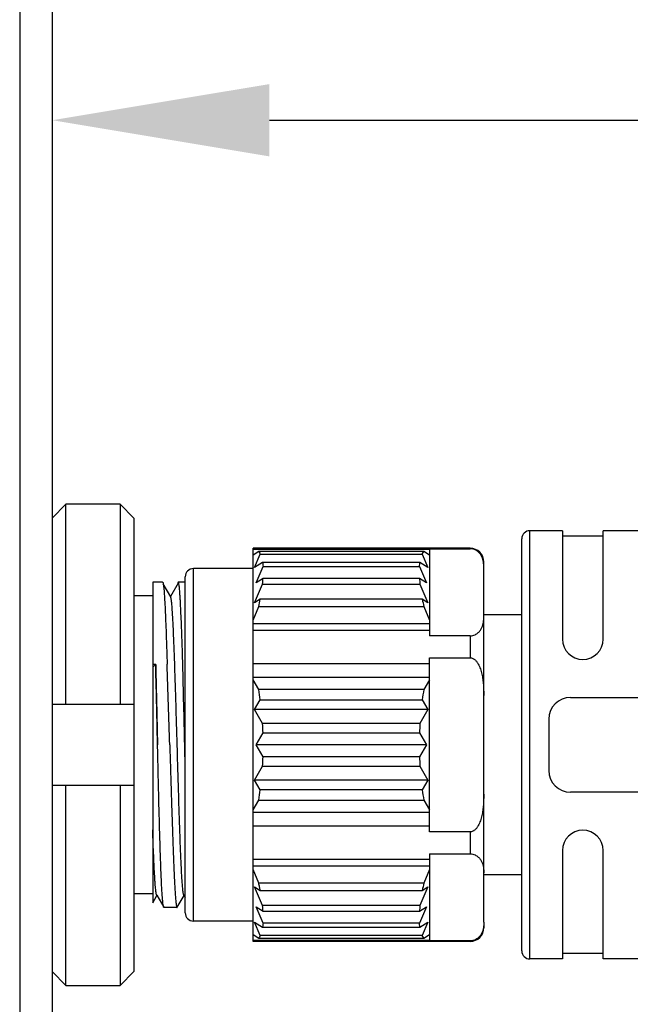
# Model space of a CAD drawing. Header units: millimetres. Extents: x -210 to -50, y 93 to 273.
# Tile 5 of 10: x -91.09 to -85.46, y 170.14 to 179.22. Entities that reach past the tile are written whole.
import ezdxf

# ---------------------------------------------------------------- set-up
doc = ezdxf.new("R2010")
doc.units = ezdxf.units.MM
doc.header["$LTSCALE"] = 46.255
doc.header["$PDMODE"] = 3
doc.header["$PDSIZE"] = 8
doc.linetypes.add('CENTER', pattern=[0.6, 0.375, -0.075, 0.075, -0.075])
doc.layers.get('0').update_dxf_attribs({"linetype": 'CONTINUOUS'})
doc.layers.get('Defpoints').update_dxf_attribs({"linetype": 'CONTINUOUS'})
doc.layers.add('00_COMPONENTS', color=7, linetype='CONTINUOUS')
doc.layers.add('51__DRAFT_DIMS', color=7, linetype='CONTINUOUS')
doc.styles.get("Standard").update_dxf_attribs({"font": '兰亭黑 GBK.TTF', "height": 2.5})
doc.dimstyles.new('DIMSTYLE_2', dxfattribs={"dimtxt": 3, "dimasz": 2, "dimexe": 2.5, "dimexo": 0.5, "dimgap": 0.75, "dimtad": 1, "dimlfac": 4, "dimdsep": 46, "dimtxsty": 'STANDARD', "dimblk": '_FILLED', "dimblk1": '_FILLED', "dimblk2": '_FILLED', "dimcen": 0.09, "dimclrd": 8, "dimclre": 8, "dimclrt": 256, "dimazin": 2, "dimtp": 0.3, "dimtm": 0.3, "dimtfac": 1, "dimtofl": 0, "dimtmove": 0, "dimatfit": 3, "dimldrblk": '_FILLED', "dimfxl": 1, "dimtolj": 1, "dimarcsym": 0})

# ---------------------------------------------------------------- blocks, each defined once
blk = doc.blocks.new('_FILLED')
at = {"color": 0, "linetype": 'ByBlock'}
blk.add_solid([(0, 0), (-1, 0.1667), (-1, -0.1667)], dxfattribs=at)
blk = doc.blocks.new('*D8')
at = {"layer": '51__DRAFT_DIMS', "color": 8, "lineweight": -2}
for p, q in [((-90.7866, 186.3957), (-90.7866, 175.7969)), ((-78.9116, 174.5545), (-78.9116, 180.7969)), ((-88.7866, 178.2969), (-80.9116, 178.2969)), ((-78.9116, 178.2969), (-59.8804, 178.2969))]:
    blk.add_line(p, q, dxfattribs=at)
at = {"layer": 'Defpoints', "color": 0, "linetype": 'CENTER'}
for p in [(-90.7866, 186.8957), (-78.9116, 178.2969), (-78.9116, 174.0545)]:
    blk.add_point(p, dxfattribs=at)
at = {"layer": '51__DRAFT_DIMS', "color": 8, "linetype": 'ByBlock', "lineweight": -2, "xscale": 2, "yscale": 2, "zscale": 2, "rotation": 180}
blk.add_blockref('_FILLED', (-90.7866, 178.2969), dxfattribs=at)
at = {"layer": '51__DRAFT_DIMS', "color": 8, "linetype": 'ByBlock', "lineweight": -2, "xscale": 2, "yscale": 2, "zscale": 2}
blk.add_blockref('_FILLED', (-78.9116, 178.2969), dxfattribs=at)
at = {"layer": '51__DRAFT_DIMS', "linetype": 'CENTER', "ltscale": 0.2, "insert": (-64.099, 182.3802), "char_height": 2.5, "attachment_point": 2, "line_spacing_factor": 0.9}
blk.add_mtext('\\A1;47.5', dxfattribs=at)

msp = doc.modelspace()

# ---------------------------------------------------------------- linework, layer by layer
at = {"layer": '00_COMPONENTS'}
for p, q in [((-91.0866, 186.8957), (-91.0866, 162.7707)), ((-90.7866, 186.8957), (-90.7866, 162.7707)), ((-90.6616, 174.755), (-90.7866, 174.6281)), ((-90.1617, 174.755), (-90.6616, 174.755)), ((-90.6616, 172.9114), (-90.6616, 174.755)), ((-90.0366, 174.6281), (-90.1617, 174.755)), ((-90.1616, 174.755), (-90.1616, 172.9114)), ((-90.0366, 174.6281), (-90.0366, 170.4448)), ((-86.0866, 174.5114), (-86.3866, 174.5114)), ((-86.3866, 170.5614), (-86.3866, 174.5114)), ((-86.0866, 174.5114), (-86.0866, 173.5114)), ((-85.7116, 174.4614), (-86.0866, 174.4614)), ((-85.3366, 174.5114), (-85.7116, 174.5114)), ((-85.7116, 173.5114), (-85.7116, 174.5114)), ((-86.4616, 170.6364), (-86.4616, 174.4364)), ((-86.9366, 174.3489), (-88.9366, 174.3489)), ((-88.9366, 170.7239), (-88.9366, 174.3489)), ((-88.9366, 174.3404), (-87.3116, 174.3404)), ((-88.8844, 174.3201), (-88.9366, 174.2869)), ((-88.9223, 174.171), (-88.8703, 174.2942)), ((-87.3639, 174.3201), (-88.8844, 174.3201)), ((-88.8703, 174.2942), (-87.378, 174.2942)), ((-87.378, 174.2942), (-87.326, 174.171)), ((-87.3116, 174.2869), (-87.3639, 174.3201)), ((-87.3116, 174.3451), (-86.9366, 174.3451)), ((-87.3116, 174.3451), (-87.3116, 173.5423)), ((-86.9366, 174.3489), (-86.9366, 174.3451)), ((-88.849, 174.2175), (-88.9223, 174.171)), ((-88.9079, 174.0302), (-88.8447, 174.1797)), ((-87.3993, 174.2175), (-88.849, 174.2175)), ((-88.8447, 174.1797), (-87.4036, 174.1797)), ((-87.4036, 174.1797), (-87.3404, 174.0302)), ((-87.326, 174.171), (-87.3993, 174.2175)), ((-86.8116, 170.9016), (-86.8116, 174.2239)), ((-89.5616, 170.9864), (-89.5616, 174.0864)), ((-88.9366, 174.1614), (-89.4866, 174.1614)), ((-89.4866, 170.9114), (-89.4866, 174.1614)), ((-89.7702, 174.0364), (-89.8616, 174.0364)), ((-89.8616, 174.0364), (-89.8616, 173.2773)), ((-89.6959, 173.9015), (-89.7643, 174.0198)), ((-89.6275, 174.0267), (-89.6979, 173.9049)), ((-89.5616, 174.0364), (-89.6258, 174.0364)), ((-88.9223, 173.846), (-88.849, 174.0195)), ((-88.8447, 174.0702), (-88.9079, 174.0302)), ((-88.849, 174.0195), (-87.3993, 174.0195)), ((-87.4036, 174.0702), (-88.8447, 174.0702)), ((-87.3404, 174.0302), (-87.4036, 174.0702)), ((-87.3993, 174.0195), (-87.326, 173.846)), ((-89.8616, 173.9114), (-90.0366, 173.9114)), ((-88.9366, 173.6871), (-88.8844, 173.8108)), ((-88.8703, 173.879), (-88.9223, 173.846)), ((-88.8844, 173.8108), (-87.3639, 173.8108)), ((-87.378, 173.879), (-88.8703, 173.879)), ((-87.326, 173.846), (-87.378, 173.879)), ((-87.3639, 173.8108), (-87.3116, 173.6871)), ((-86.4616, 173.7364), (-86.8116, 173.7364)), ((-87.3116, 173.653), (-88.9366, 173.653)), ((-87.3116, 173.5903), (-88.9366, 173.5903)), ((-86.9366, 173.5423), (-87.3116, 173.5423)), ((-86.9366, 173.5423), (-86.9366, 173.3393)), ((-89.8341, 173.2773), (-89.8616, 173.2773)), ((-89.8616, 173.2773), (-89.8616, 173.2534)), ((-89.8616, 173.2534), (-89.8341, 173.2772)), ((-89.8338, 173.2668), (-89.8341, 173.2773)), ((-89.8341, 173.2772), (-89.8338, 173.2668)), ((-88.9366, 173.2865), (-87.3116, 173.2865)), ((-87.3116, 173.3393), (-86.9366, 173.3393)), ((-87.3116, 171.7336), (-87.3116, 173.3393)), ((-89.8616, 173.2534), (-89.8616, 171.0805)), ((-88.9366, 173.1612), (-87.3116, 173.1612)), ((-88.8844, 173.0457), (-88.9366, 173.1362)), ((-87.3116, 173.1362), (-87.3639, 173.0457)), ((-87.3639, 173.0457), (-88.8844, 173.0457)), ((-90.7866, 172.9114), (-90.0366, 172.9114)), ((-88.9223, 172.8614), (-88.8703, 172.9516)), ((-88.8703, 172.9516), (-87.378, 172.9516)), ((-87.378, 172.9516), (-87.326, 172.8614)), ((-86.0116, 172.9739), (-83.1616, 172.9739)), ((-87.326, 172.8614), (-88.9223, 172.8614)), ((-88.849, 172.7344), (-88.9223, 172.8614)), ((-87.326, 172.8614), (-87.3993, 172.7344)), ((-87.3993, 172.7344), (-88.849, 172.7344)), ((-86.2116, 172.7739), (-86.2116, 172.2989)), ((-88.9079, 172.5364), (-88.8447, 172.6459)), ((-88.8447, 172.6459), (-87.4036, 172.6459)), ((-87.4036, 172.6459), (-87.3404, 172.5364)), ((-87.3404, 172.5364), (-88.9079, 172.5364)), ((-88.8447, 172.427), (-88.9079, 172.5364)), ((-87.3404, 172.5364), (-87.4036, 172.427)), ((-87.4036, 172.427), (-88.8447, 172.427)), ((-88.9223, 172.2114), (-88.849, 172.3385)), ((-88.849, 172.3385), (-87.3993, 172.3385)), ((-87.3993, 172.3385), (-87.326, 172.2114)), ((-87.326, 172.2114), (-88.9223, 172.2114)), ((-88.8703, 172.1213), (-88.9223, 172.2114)), ((-87.326, 172.2114), (-87.378, 172.1213)), ((-90.0366, 172.1614), (-90.7866, 172.1614)), ((-90.6616, 170.3179), (-90.6616, 172.1614)), ((-90.1616, 172.1614), (-90.1616, 170.3179)), ((-87.378, 172.1213), (-88.8703, 172.1213)), ((-83.1616, 172.0989), (-86.0116, 172.0989)), ((-88.9366, 171.9367), (-88.8844, 172.0272)), ((-88.8844, 172.0272), (-87.3639, 172.0272)), ((-87.3639, 172.0272), (-87.3116, 171.9367)), ((-87.3116, 171.9117), (-88.9366, 171.9117)), ((-87.3116, 171.7863), (-88.9366, 171.7863)), ((-86.9366, 171.7336), (-87.3116, 171.7336)), ((-86.9366, 171.7336), (-86.9366, 171.5306)), ((-86.0866, 171.5614), (-86.0866, 170.5614)), ((-85.7116, 170.5614), (-85.7116, 171.5614)), ((-88.9366, 171.4826), (-87.3116, 171.4826)), ((-87.3116, 171.5306), (-86.9366, 171.5306)), ((-87.3116, 171.5306), (-87.3116, 170.7277)), ((-88.9366, 171.4199), (-87.3116, 171.4199)), ((-88.8844, 171.2621), (-88.9366, 171.3857)), ((-87.3116, 171.3857), (-87.3639, 171.2621)), ((-86.4616, 171.3364), (-86.8116, 171.3364)), ((-88.9223, 171.2269), (-88.8703, 171.1939)), ((-88.849, 171.0534), (-88.9223, 171.2269)), ((-87.3639, 171.2621), (-88.8844, 171.2621)), ((-88.8762, 171.2239), (-88.8762, 171.2237)), ((-88.8703, 171.1939), (-87.378, 171.1939)), ((-87.326, 171.2269), (-87.3993, 171.0534)), ((-87.378, 171.1939), (-87.326, 171.2269)), ((-89.8616, 171.1614), (-90.0366, 171.1614)), ((-89.8616, 171.0805), (-89.8229, 171.1475)), ((-89.8249, 171.151), (-89.7597, 171.0382)), ((-89.6363, 171.0379), (-89.5729, 171.1475)), ((-89.5749, 171.1509), (-89.5616, 171.1281)), ((-89.6379, 171.0364), (-89.7577, 171.0364)), ((-88.9079, 171.0427), (-88.8447, 171.0027)), ((-88.8447, 170.8932), (-88.9079, 171.0427)), ((-87.3993, 171.0534), (-88.849, 171.0534)), ((-88.8447, 171.0027), (-87.4036, 171.0027)), ((-87.4036, 171.0027), (-87.3404, 171.0427)), ((-87.3404, 171.0427), (-87.4036, 170.8932)), ((-88.9366, 170.9114), (-89.4866, 170.9114)), ((-88.9223, 170.9019), (-88.849, 170.8554)), ((-88.8703, 170.7787), (-88.9223, 170.9019)), ((-87.3993, 170.8554), (-87.326, 170.9019)), ((-87.326, 170.9019), (-87.378, 170.7787)), ((-86.8116, 170.9016), (-86.8116, 170.8489)), ((-88.849, 170.8554), (-87.3993, 170.8554)), ((-87.4036, 170.8932), (-88.8447, 170.8932)), ((-88.9366, 170.786), (-88.8844, 170.7528)), ((-87.3116, 170.7324), (-88.9366, 170.7324)), ((-86.9366, 170.7239), (-88.9366, 170.7239)), ((-88.8844, 170.7528), (-87.3639, 170.7528)), ((-87.378, 170.7787), (-88.8703, 170.7787)), ((-87.3639, 170.7528), (-87.3116, 170.786)), ((-86.9366, 170.7277), (-87.3116, 170.7277)), ((-86.9366, 170.7277), (-86.9366, 170.7239)), ((-86.0866, 170.5614), (-86.3866, 170.5614)), ((-85.7116, 170.6114), (-86.0866, 170.6114)), ((-85.3366, 170.5614), (-85.7116, 170.5614)), ((-90.7866, 170.4448), (-90.6616, 170.3179)), ((-90.1616, 170.3179), (-90.0366, 170.4448)), ((-90.6616, 170.3179), (-90.1616, 170.3179))]:
    msp.add_line(p, q, dxfattribs=at)
for centre, radius, start, end in [((-86.3866, 174.4364), 0.075, 90, 180), ((-86.9366, 174.2239), 0.125, 0, 90), ((-89.4866, 174.0864), 0.075, 90, 180), ((-89.4685, 173.9909), 0.1657, 168.74495, 170.14802), ((-90.0164, 174.1439), 1.174, 353.91938, 356.40317), ((-86.1884, 174.1475), 1.2176, 183.64132, 186.03613), ((-91.1376, 174.3128), 2.3084, 347.43986, 349.16922), ((-85.0428, 174.3268), 2.3777, 190.85598, 192.53494), ((-154.779, 171.2815), 65.2255, 1.757489, 1.94815), ((-85.8991, 173.5114), 0.1875, 180, 0), ((-247.1068, 167.8829), 157.4709, 1.693433, 1.964442), ((-340.1773, 167.0251), 250.6712, 1.259826, 1.430259), ((-91.8201, 172.5569), 2.9761, 7.62147, 9.45312), ((-84.4139, 172.5548), 2.9906, 170.5513, 172.3741), ((-86.0116, 172.7739), 0.2, 90, 180), ((-92.001, 172.5372), 3.1581, 1.97157, 3.57981), ((-84.2427, 172.537), 3.1628, 176.42138, 178.02724), ((-92.0056, 172.5359), 3.1627, 356.42136, 358.02726), ((-84.2474, 172.5356), 3.1581, 181.97156, 183.57982), ((-86.0116, 172.2989), 0.2, 180, 270), ((-91.8342, 172.5181), 2.9904, 350.55125, 352.37416), ((-84.4284, 172.5159), 2.9759, 187.62142, 189.45318), ((-85.8991, 171.5614), 0.1875, 0, 180), ((-91.2834, 170.7291), 2.4576, 11.61564, 12.52628), ((-91.0752, 170.7722), 2.2449, 10.82572, 11.60249), ((-85.1106, 170.7601), 2.3086, 167.43991, 169.16917), ((-90.0599, 170.9253), 1.2176, 3.64133, 6.03612), ((-86.2319, 170.929), 1.174, 173.9194, 176.40315), ((-89.4866, 170.9864), 0.075, 180, 270), ((-86.9366, 170.8489), 0.125, 270, 0), ((-86.3866, 170.6364), 0.075, 180, 270)]:
    msp.add_arc(centre, radius, start, end, dxfattribs=at)
for points, knots in [([(-88.8844, 174.3201), (-88.8831, 174.3181), (-88.8778, 174.3098), (-88.8733, 174.301), (-88.8703, 174.2942)], [0, 0, 0, 0, 0.24047, 1, 1, 1, 1]), ([(-87.378, 174.2942), (-87.377, 174.2965), (-87.3728, 174.3054), (-87.3679, 174.314), (-87.3639, 174.3201)], [0, 0, 0, 0, 0.260139, 1, 1, 1, 1]), ([(-86.8116, 174.1712), (-86.8116, 174.1878), (-86.8128, 174.2128), (-86.8198, 174.2457), (-86.8285, 174.2703), (-86.8416, 174.295), (-86.8622, 174.3186), (-86.8872, 174.3348), (-86.9132, 174.3435), (-86.9286, 174.3451), (-86.9366, 174.3451)], [0, 0, 0, 0, 0.206794, 0.311787, 0.419623, 0.533037, 0.658684, 0.80863, 0.899127, 1, 1, 1, 1]), ([(-88.849, 174.2175), (-88.8485, 174.2145), (-88.8467, 174.2019), (-88.8455, 174.1893), (-88.8447, 174.1797)], [0, 0, 0, 0, 0.241099, 1, 1, 1, 1]), ([(-87.4036, 174.1797), (-87.4033, 174.1829), (-87.4023, 174.1956), (-87.4007, 174.2082), (-87.3993, 174.2175)], [0, 0, 0, 0, 0.258992, 1, 1, 1, 1]), ([(-89.7702, 174.0364), (-89.7697, 174.0364), (-89.7689, 174.0358), (-89.7683, 174.0348), (-89.7674, 174.0329), (-89.7663, 174.0297), (-89.7657, 174.0268), (-89.7653, 174.0251)], [0, 0, 0, 0, 0.110791, 0.195353, 0.304035, 0.598671, 1, 1, 1, 1]), ([(-89.7653, 174.0251), (-89.7644, 174.0208), (-89.7627, 174.0103), (-89.7605, 173.9922), (-89.7582, 173.9692), (-89.755, 173.9289), (-89.751, 173.8671), (-89.7465, 173.7796), (-89.742, 173.6754), (-89.7375, 173.5559), (-89.7329, 173.4227), (-89.73, 173.3295), (-89.7285, 173.2809)], [0, 0, 0, 0, 0.017936, 0.042466, 0.073538, 0.111063, 0.204976, 0.322979, 0.463501, 0.624662, 0.804299, 1, 1, 1, 1]), ([(-89.6258, 174.0364), (-89.6263, 174.0364), (-89.6271, 174.0357), (-89.6279, 174.0345), (-89.6288, 174.0323), (-89.6299, 174.0285), (-89.6307, 174.0252), (-89.6311, 174.0233)], [0, 0, 0, 0, 0.106222, 0.189978, 0.29862, 0.594982, 1, 1, 1, 1]), ([(-89.5912, 173.4988), (-89.5926, 173.5387), (-89.5953, 173.6143), (-89.5996, 173.7207), (-89.6033, 173.8007), (-89.6063, 173.8574), (-89.6084, 173.8941), (-89.6106, 173.9267), (-89.6127, 173.9552), (-89.6148, 173.9794), (-89.6169, 173.9993), (-89.6188, 174.0132), (-89.6203, 174.0221), (-89.6214, 174.0272), (-89.6224, 174.0311), (-89.6235, 174.0339), (-89.6244, 174.0358), (-89.6254, 174.0364), (-89.6258, 174.0364)], [0, 0, 0, 0, 0.221869, 0.419851, 0.591593, 0.666976, 0.735062, 0.795652, 0.84857, 0.893666, 0.930817, 0.959935, 0.971468, 0.980985, 0.9885, 0.994051, 0.997747, 1, 1, 1, 1]), ([(-89.5749, 171.1509), (-89.5757, 171.1524), (-89.5771, 171.1567), (-89.5789, 171.1646), (-89.5808, 171.1756), (-89.5826, 171.1896), (-89.5845, 171.2066), (-89.5872, 171.2352), (-89.5904, 171.2782), (-89.5941, 171.3382), (-89.5978, 171.4088), (-89.6016, 171.4896), (-89.6053, 171.5797), (-89.6091, 171.6784), (-89.6142, 171.8244), (-89.6206, 172.021), (-89.6279, 172.2688), (-89.6354, 172.5259), (-89.6428, 172.783), (-89.6503, 173.0309), (-89.6565, 173.2276), (-89.6617, 173.3736), (-89.6655, 173.4723), (-89.6692, 173.5624), (-89.6729, 173.6433), (-89.6767, 173.714), (-89.6804, 173.774), (-89.6836, 173.817), (-89.6863, 173.8457), (-89.6881, 173.8627), (-89.69, 173.8768), (-89.6918, 173.8878), (-89.6937, 173.8958), (-89.6951, 173.9), (-89.6959, 173.9015)], [0, 0, 0, 0, 0.001879, 0.004828, 0.008864, 0.013991, 0.020205, 0.027502, 0.045287, 0.067163, 0.092917, 0.12234, 0.155189, 0.191146, 0.229873, 0.31428, 0.405377, 0.499878, 0.594387, 0.685494, 0.769926, 0.808679, 0.844637, 0.877488, 0.906948, 0.932739, 0.954618, 0.972406, 0.979721, 0.985962, 0.991112, 0.995166, 0.998122, 1, 1, 1, 1]), ([(-86.9366, 173.5423), (-86.9286, 173.5423), (-86.9132, 173.544), (-86.8872, 173.5526), (-86.8622, 173.5688), (-86.8416, 173.5925), (-86.8285, 173.6171), (-86.8198, 173.6418), (-86.8128, 173.6747), (-86.8116, 173.6997), (-86.8116, 173.7162)], [0, 0, 0, 0, 0.1009, 0.191408, 0.341295, 0.466887, 0.580347, 0.688224, 0.793214, 1, 1, 1, 1]), ([(-89.8169, 172.5364), (-89.8182, 172.5998), (-89.8234, 172.8433), (-89.8291, 173.0868), (-89.8338, 173.2668)], [0, 0, 0, 0, 0.260402, 1, 1, 1, 1]), ([(-89.8338, 173.2668), (-89.8324, 173.2095), (-89.8296, 173.0917), (-89.8246, 172.8483), (-89.8205, 172.6621), (-89.8176, 172.5364)], [0, 0, 0, 0, 0.235598, 0.483591, 1, 1, 1, 1]), ([(-86.9366, 173.3393), (-86.9325, 173.3393), (-86.9242, 173.3383), (-86.9085, 173.333), (-86.8913, 173.3211), (-86.8747, 173.3025), (-86.8614, 173.2816), (-86.8505, 173.2593), (-86.8388, 173.2285), (-86.8282, 173.1885), (-86.8198, 173.1397), (-86.8147, 173.0904), (-86.8121, 173.041), (-86.8116, 173.0079), (-86.8116, 172.9914)], [0, 0, 0, 0, 0.031262, 0.062531, 0.124897, 0.187369, 0.249871, 0.312383, 0.3749, 0.49989, 0.624906, 0.749934, 0.874966, 1, 1, 1, 1]), ([(-89.7597, 171.0382), (-89.7606, 171.0398), (-89.7621, 171.0443), (-89.7639, 171.0529), (-89.7658, 171.0648), (-89.7678, 171.08), (-89.7696, 171.0985), (-89.7723, 171.1296), (-89.7755, 171.1764), (-89.7792, 171.2416), (-89.7829, 171.3186), (-89.7864, 171.4065), (-89.7899, 171.5047), (-89.7934, 171.6123), (-89.7982, 171.7714), (-89.8025, 171.9396), (-89.8069, 172.1153), (-89.8097, 172.2299), (-89.8118, 172.3232), (-89.8134, 172.394), (-89.8148, 172.4532), (-89.8158, 172.5008), (-89.8164, 172.5245), (-89.8166, 172.5364)], [0, 0, 0, 0, 0.003669, 0.009496, 0.017518, 0.027738, 0.040139, 0.054701, 0.090179, 0.133869, 0.185381, 0.244252, 0.309953, 0.381892, 0.45942, 0.628396, 0.718316, 0.810784, 0.857713, 0.904963, 0.952428, 0.976207, 1, 1, 1, 1]), ([(-89.7047, 172.5364), (-89.7044, 172.5242), (-89.7035, 172.4996), (-89.7021, 172.4506), (-89.6994, 172.3654), (-89.6943, 172.1986), (-89.6886, 172.0119), (-89.6826, 171.8316), (-89.6783, 171.7058), (-89.6741, 171.5879), (-89.6699, 171.4792), (-89.6657, 171.3807), (-89.6617, 171.2933), (-89.6577, 171.2178), (-89.6543, 171.1628), (-89.6515, 171.1253), (-89.6495, 171.1022), (-89.6476, 171.0826), (-89.6458, 171.0664), (-89.6441, 171.0552), (-89.6428, 171.048), (-89.6418, 171.0439), (-89.6409, 171.0408), (-89.64, 171.0385), (-89.6391, 171.037), (-89.6383, 171.0364), (-89.6379, 171.0364)], [0, 0, 0, 0, 0.024503, 0.048992, 0.097865, 0.194789, 0.382099, 0.470685, 0.554742, 0.633462, 0.70609, 0.771926, 0.830337, 0.880766, 0.922731, 0.940413, 0.955836, 0.968966, 0.979776, 0.988248, 0.991605, 0.994379, 0.996575, 0.998205, 0.999305, 1, 1, 1, 1]), ([(-89.5616, 172.3164), (-89.5621, 172.3346), (-89.5638, 172.408), (-89.5654, 172.4813), (-89.5666, 172.5364)], [0, 0, 0, 0, 0.248813, 1, 1, 1, 1]), ([(-86.8116, 172.0814), (-86.8116, 172.0649), (-86.8121, 172.0319), (-86.8147, 171.9825), (-86.8198, 171.9332), (-86.8282, 171.8844), (-86.8388, 171.8444), (-86.8506, 171.8136), (-86.8614, 171.7913), (-86.8747, 171.7703), (-86.8913, 171.7518), (-86.9085, 171.7399), (-86.9242, 171.7345), (-86.9325, 171.7336), (-86.9366, 171.7336)], [0, 0, 0, 0, 0.125034, 0.250066, 0.375093, 0.50011, 0.6251, 0.687617, 0.750129, 0.812632, 0.875105, 0.93747, 0.96874, 1, 1, 1, 1]), ([(-89.8249, 171.151), (-89.8253, 171.1518), (-89.8262, 171.1539), (-89.8279, 171.1595), (-89.8299, 171.1695), (-89.8321, 171.1848), (-89.8343, 171.2047), (-89.8365, 171.2289), (-89.8388, 171.2574), (-89.8411, 171.2902), (-89.8443, 171.342), (-89.8482, 171.4164), (-89.8527, 171.5165), (-89.8573, 171.6301), (-89.8602, 171.7101), (-89.8617, 171.7521)], [0, 0, 0, 0, 0.004665, 0.011097, 0.029425, 0.055126, 0.088207, 0.128605, 0.176183, 0.230747, 0.292101, 0.434398, 0.601401, 0.79081, 1, 1, 1, 1]), ([(-86.9366, 171.5306), (-86.9286, 171.5306), (-86.9132, 171.5289), (-86.8872, 171.5203), (-86.8622, 171.5041), (-86.8417, 171.4803), (-86.8244, 171.4484), (-86.8135, 171.4067), (-86.8116, 171.3732), (-86.8116, 171.3567)], [0, 0, 0, 0, 0.100957, 0.191552, 0.34149, 0.46705, 0.580662, 0.793053, 1, 1, 1, 1]), ([(-89.7577, 171.0364), (-89.7578, 171.0364), (-89.7587, 171.0367), (-89.7593, 171.0375), (-89.7597, 171.0382)], [0, 0, 0, 0, 0.188096, 1, 1, 1, 1]), ([(-89.6379, 171.0364), (-89.6378, 171.0364), (-89.637, 171.0366), (-89.6366, 171.0373), (-89.6363, 171.0379)], [0, 0, 0, 0, 0.18965, 1, 1, 1, 1]), ([(-86.8116, 170.9016), (-86.8116, 170.8851), (-86.8135, 170.8516), (-86.8244, 170.8099), (-86.8417, 170.778), (-86.8622, 170.7542), (-86.8872, 170.738), (-86.9132, 170.7294), (-86.9286, 170.7277), (-86.9366, 170.7277)], [0, 0, 0, 0, 0.206944, 0.41933, 0.532923, 0.658498, 0.808474, 0.899064, 1, 1, 1, 1]), ([(-88.8447, 170.8932), (-88.845, 170.8899), (-88.846, 170.8773), (-88.8476, 170.8647), (-88.849, 170.8554)], [0, 0, 0, 0, 0.258992, 1, 1, 1, 1]), ([(-87.3993, 170.8554), (-87.3998, 170.8584), (-87.4016, 170.871), (-87.4028, 170.8836), (-87.4036, 170.8932)], [0, 0, 0, 0, 0.241099, 1, 1, 1, 1]), ([(-88.8703, 170.7787), (-88.8713, 170.7763), (-88.8755, 170.7675), (-88.8804, 170.7589), (-88.8844, 170.7528)], [0, 0, 0, 0, 0.260139, 1, 1, 1, 1]), ([(-87.3639, 170.7528), (-87.3652, 170.7548), (-87.3705, 170.7631), (-87.375, 170.7719), (-87.378, 170.7787)], [0, 0, 0, 0, 0.240469, 1, 1, 1, 1])]:
    msp.add_open_spline(points, degree=3, knots=knots, dxfattribs=at)

# ---------------------------------------------------------------- dimensions: what is measured, and where the dimension line sits
at = {"layer": '51__DRAFT_DIMS', "color": 4}
dim = msp.add_linear_dim(base=(-78.9116, 178.2969), p1=(-90.7866, 186.8957), p2=(-78.9116, 174.0545), dimstyle='DIMSTYLE_2', override={"dimtxsty": 'STANDARD'}, dxfattribs=at)
dim.commit()
dim.dimension.update_dxf_attribs({"geometry": '*D8', "text_midpoint": (-64.099, 178.2969), "dimtype": 160})

doc.saveas('drawing.dxf')
